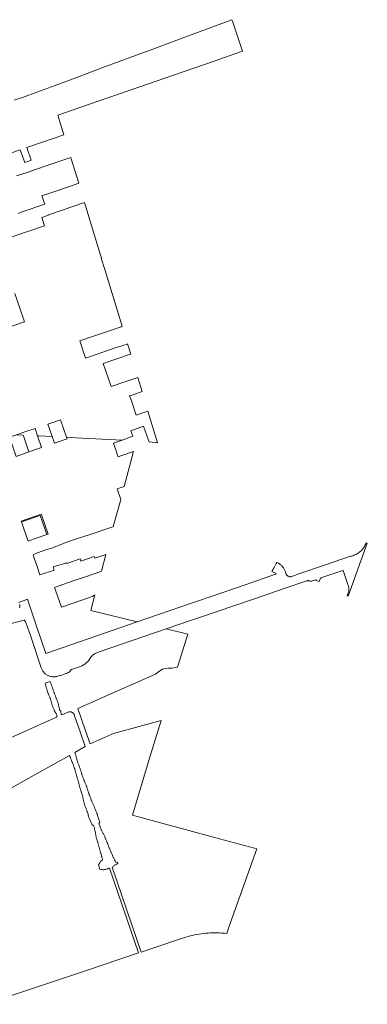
# Model space of a CAD drawing. Header units: metres. Extents: x 264602 to 266104, y 576172 to 577637.
# Tile 2 of 2: x 265589 to 266104, y 576176 to 577637. Entities that reach past the tile are written whole.
import ezdxf

# ---------------------------------------------------------------- set-up
doc = ezdxf.new("R2010")
doc.units = ezdxf.units.M
doc.layers.add('B-WE-KG-GRENS_KADASTRAAL-G', color=252, linetype='KG-KADASTRAAL', lineweight=18)
doc.styles.get("Standard").update_dxf_attribs({"font": 'arial.ttf'})
doc.linetypes.add('KG-KADASTRAAL', pattern='A,5.5,-2,["K",Standard,S=1.8,R=0,X=0,Y=-0.9],-2,5.5,-2,[5,NLCS.shx,S=0.75,R=0,X=0,Y=0],-2', length=19)

msp = doc.modelspace()

# ---------------------------------------------------------------- linework, layer by layer
at = {"layer": 'B-WE-KG-GRENS_KADASTRAAL-G', "ltscale": 0.5}
for points in [[(265576.5, 577439.1), (265589.7, 577443.6), (265596.2, 577424.7), (265605.7, 577428), (265599.2, 577446.9), (265620.9, 577454.3), (265639.8, 577460.9), (265654.3, 577465.8), (265645.5, 577494.8), (265692.1, 577511.2), (265875.4, 577574.3), (265919, 577589.7), (265904, 577634.1), (265903.2, 577636.5), (265865.6, 577622.5), (265829.6, 577609.1), (265791.8, 577595), (265760.6, 577583.4), (265712.2, 577565.4), (265671.9, 577550.4), (265636.1, 577537.1), (265630.7, 577535.1), (265614.4, 577529), (265592.8, 577520.9), (265580.5, 577517)], [(265586.3, 577349.2), (265591, 577350.8), (265591, 577350.8), (265625.9, 577362.9), (265621.7, 577375.1), (265640.7, 577381.6), (265662.4, 577389.1), (265676.2, 577393.9), (265665.1, 577430.2), (265664.4, 577432.3), (265651.2, 577427.8), (265632.3, 577421.3), (265610.6, 577413.8), (265601.1, 577410.5), (265584.1, 577404.7)], [(265583.8, 577020.5), (265592.6, 577023.6), (265596.5, 577024.9), (265611.5, 577030.1), (265615.3, 577019.1), (265617.2, 577019), (265636.8, 577018.1), (265630.4, 577036.6), (265649.3, 577043.1), (265658.3, 577017), (265671.8, 577016.4), (265740.8, 577012.9), (265756.4, 577018.5), (265753.5, 577026.7), (265772.5, 577033.3), (265779.7, 577012.5), (265780.5, 577010.1), (265789.8, 577009.3), (265792.9, 577009), (265778.8, 577055.9), (265761.5, 577050), (265754.3, 577070.9), (265751.7, 577078.3), (265755.4, 577079.6), (265770.1, 577084.8), (265763.8, 577105.7), (265746, 577099.6), (265724.2, 577092.1), (265712.5, 577126.4), (265734.2, 577133.8), (265753.1, 577140.3), (265753.4, 577140.4), (265748.8, 577155.5), (265748, 577155.2), (265729, 577149), (265705.3, 577140.9), (265686.4, 577134.5), (265677.7, 577159.9), (265696.7, 577166.4), (265720.3, 577174.6), (265739.1, 577181), (265740.8, 577181.6), (265715.2, 577266), (265709.3, 577282.9), (265709.9, 577283.2), (265708.8, 577287), (265684.9, 577365.1), (265672.2, 577360.8), (265650.4, 577353.3), (265631.5, 577346.8), (265631.6, 577346.5), (265621.5, 577343), (265625.5, 577330.9), (265600.8, 577322.4), (265596, 577320.8), (265590.3, 577318.9), (265573.3, 577313)], [(265581.6, 577230.1), (265595.9, 577188.5), (265577, 577182)], [(265583.4, 576988.7), (265602.3, 576995.2), (265621.3, 577001.7), (265615.3, 577019.1), (265617.2, 577019), (265636.8, 577018.1), (265640.2, 577008.2), (265659.1, 577014.7), (265658.3, 577017), (265671.8, 577016.4), (265740.8, 577012.9), (265728, 577008.3), (265729.4, 577003.8), (265731.1, 576998.5), (265733, 576993.3), (265734.9, 576988.2), (265740.3, 576990), (265753.2, 576994.4), (265757.7, 576996), (265743.7, 576944.1), (265733.1, 576940.4), (265738.5, 576924.7), (265728, 576885.9), (265727.6, 576884.5), (265726.7, 576884.2), (265688.6, 576871.5), (265688.2, 576871.4), (265668.7, 576864.9), (265668.5, 576864.8), (265668.5, 576864.7), (265655.5, 576860.2), (265648.8, 576857.6), (265647.3, 576857.1), (265636.5, 576852.6), (265629.2, 576850.3), (265629, 576850.3), (265615.4, 576845.4), (265608.7, 576842.5), (265609.3, 576840.6), (265610.2, 576837.7), (265613.5, 576828.2), (265618.6, 576812.8), (265639.8, 576820.1), (265638.2, 576824.7), (265658.4, 576830.9), (265658.8, 576829.6), (265678.5, 576836.5), (265679.6, 576833.4), (265699.4, 576840.3), (265700.4, 576837.5), (265716.5, 576843.2), (265709.8, 576818.5), (265707.4, 576817.6), (265687.6, 576810.7), (265667.8, 576803.8), (265640.5, 576794.2), (265650.7, 576765), (265678.1, 576774.3), (265697.8, 576781.5), (265697.5, 576782.4), (265700.4, 576783.4), (265694, 576759.9), (265763, 576743), (265627.5, 576696.2), (265613.6, 576737), (265600.1, 576776.7), (265587.7, 576772.1)], [(265587.7, 576772.1), (265600.1, 576776.7), (265613.6, 576737), (265627.5, 576696.2), (265763, 576743), (265843.7, 576771), (265853.8, 576774.5), (265922.9, 576798.3), (265969.4, 576814.4), (265962.6, 576817.8), (265966, 576823.8), (265969.2, 576829.6), (265970.2, 576831.4), (265971.2, 576830.9), (265972.2, 576830.4), (265973.1, 576829.8), (265974, 576829.2), (265974.8, 576828.5), (265975.7, 576827.8), (265976.6, 576827), (265977.4, 576826.1), (265978.2, 576825.2), (265979, 576824.2), (265979.7, 576823.2), (265980.3, 576822.2), (265980.9, 576821.1), (265982.2, 576818.2), (265983.7, 576814.1), (265983.9, 576813.6), (265984.2, 576813.1), (265984.5, 576812.7), (265984.9, 576812.3), (265985.4, 576811.9), (265985.8, 576811.6), (265986.3, 576811.3), (265986.9, 576810.9), (265987.5, 576810.6), (265988.1, 576810.4), (265988.8, 576810.2), (265989.5, 576810.1), (265990.1, 576810.1), (265990.8, 576810.2), (265991.5, 576810.3), (265992.1, 576810.6), (266002.7, 576814.2), (266040.4, 576827.1), (266079.3, 576840.4), (266080.8, 576840.8), (266082.4, 576841.3), (266083.9, 576841.9), (266085.4, 576842.6), (266086.9, 576843.2), (266088.3, 576844), (266089.7, 576844.8), (266091.1, 576845.7), (266092.4, 576846.6), (266093.7, 576847.6), (266094.8, 576848.6), (266095.8, 576849.6), (266096.7, 576850.6), (266097.6, 576851.7), (266098.4, 576852.9), (266099.2, 576854.1), (266099.9, 576855.3), (266100.6, 576856.6), (266101.2, 576857.9), (266101.7, 576859.2), (266102.1, 576860.5), (266104.1, 576859.9), (266075.7, 576781.4), (266074.2, 576781.9), (266076.4, 576787.5), (266076.4, 576787.7), (266076.6, 576788.7), (266076.8, 576789.8), (266076.8, 576790.8), (266076.8, 576791.9), (266076.8, 576793), (266076.6, 576794.2), (266076.3, 576795.3), (266076, 576796.5), (266075.6, 576797.6), (266075.2, 576798.8), (266068.6, 576818.1), (266068.5, 576818.3), (266068.4, 576818.7), (266068.2, 576819.1), (266068, 576819.5), (266049.8, 576813.3), (266036.7, 576808.8), (266035.7, 576808.5), (266035.1, 576808.2), (266034.9, 576807.9), (266033.6, 576805.3), (266032.8, 576802.9), (266028.4, 576804.3), (266028.5, 576804.5), (266028.5, 576804.8), (266028.4, 576805.1), (266028.2, 576805.3), (266028, 576805.5), (266027.7, 576805.6), (266027.4, 576805.6), (266022.3, 576803.8), (266021.5, 576803.7), (266020.8, 576803.6), (266020.1, 576803.6), (266019.4, 576803.7), (266018.6, 576803.8), (266016.4, 576804.2), (266015.9, 576804.3), (266015.3, 576804.3), (266014.8, 576804.2), (266014.2, 576804.1), (266012.8, 576803.6), (266011.3, 576803.1), (265983.7, 576793.5), (265934, 576776.5), (265856.7, 576750), (265842.2, 576745), (265805.8, 576732.6), (265706.7, 576698.6), (265700.6, 576696.2), (265699.8, 576695.9), (265699, 576695.4), (265698.2, 576694.9), (265697.5, 576694.4), (265696.8, 576693.8), (265696.2, 576693.1), (265695.6, 576692.4), (265695.1, 576691.7), (265693.4, 576689.1), (265691.7, 576686.7), (265690.7, 576685.5), (265689.7, 576684.3), (265688.6, 576683.2), (265687.5, 576682.2), (265686.3, 576681.2), (265685.1, 576680.3), (265683.8, 576679.5), (265682.6, 576678.7), (265681.3, 576678.1), (265680, 576677.5), (265678.7, 576677), (265677.4, 576676.5), (265670, 576674.1), (265666.1, 576672.6), (265665.8, 576672.5), (265665.4, 576672.3), (265665.1, 576672), (265664.8, 576671.8), (265662.9, 576669.5), (265662.4, 576669), (265661.9, 576668.5), (265661.3, 576668.1), (265660.7, 576667.8), (265660, 576667.5), (265658.1, 576666.8), (265657, 576666.4), (265649.8, 576663.8), (265648.1, 576663.4), (265644.8, 576662.4), (265643.7, 576662.2), (265642.5, 576661.9), (265641.4, 576661.8), (265640.2, 576661.7), (265639, 576661.6), (265637.9, 576661.7), (265636.7, 576661.7), (265635.5, 576661.9), (265634.3, 576662.2), (265633.1, 576662.6), (265631.9, 576663), (265630.8, 576663.5), (265629.7, 576664), (265628.6, 576664.7), (265627.7, 576665.3), (265626.8, 576666), (265625.9, 576666.7), (265625.1, 576667.5), (265624.4, 576668.4), (265623.7, 576669.3), (265623, 576670.2), (265622.5, 576671.2), (265620.7, 576675.2), (265605.1, 576721.3), (265597.8, 576742.4), (265597.8, 576742.4), (265597.4, 576743.2), (265597, 576743.8), (265596.6, 576744.5), (265596.1, 576745), (265595.3, 576745.7), (265498.4, 576720.6)], [(265588.6, 576763.8), (265588.9, 576765.5), (265589, 576766.2), (265589, 576767), (265589, 576767.8), (265588.8, 576768.6), (265588.6, 576769.3)], [(265588.6, 576769.3), (265588.8, 576768.6), (265589, 576767.8), (265589, 576767), (265589, 576766.2), (265588.9, 576765.5), (265588.6, 576763.8)], [(265498.4, 576720.6), (265595.3, 576745.7), (265596.1, 576745), (265596.6, 576744.5), (265597, 576743.8), (265597.4, 576743.2), (265597.8, 576742.4), (265605.1, 576721.3), (265620.7, 576675.2), (265622.5, 576671.2), (265623, 576670.2), (265623.7, 576669.3), (265624.4, 576668.4), (265625.1, 576667.5), (265625.9, 576666.7), (265626.8, 576666), (265627.7, 576665.3), (265628.6, 576664.7), (265629.7, 576664), (265630.8, 576663.5), (265631.9, 576663), (265633.1, 576662.6), (265634.3, 576662.2), (265635.5, 576661.9), (265636.7, 576661.7), (265637.9, 576661.7), (265639, 576661.6), (265640.2, 576661.7), (265641.4, 576661.8), (265642.5, 576661.9), (265643.7, 576662.2), (265644.8, 576662.4), (265648.1, 576663.4), (265649.8, 576663.8), (265657, 576666.4), (265658.1, 576666.8), (265660, 576667.5), (265660.7, 576667.8), (265661.3, 576668.1), (265661.9, 576668.5), (265662.4, 576669), (265662.9, 576669.5), (265664.8, 576671.8), (265665.1, 576672), (265665.4, 576672.3), (265665.8, 576672.5), (265666.1, 576672.6), (265670, 576674.1), (265677.4, 576676.5), (265678.7, 576677), (265680, 576677.5), (265681.3, 576678.1), (265682.6, 576678.7), (265683.8, 576679.5), (265685.1, 576680.3), (265686.3, 576681.2), (265687.5, 576682.2), (265688.6, 576683.2), (265689.7, 576684.3), (265690.7, 576685.5), (265691.7, 576686.7), (265693.4, 576689.1), (265695.1, 576691.7), (265695.6, 576692.4), (265696.2, 576693.1), (265696.8, 576693.8), (265697.5, 576694.4), (265698.2, 576694.9), (265699, 576695.4), (265699.8, 576695.9), (265700.6, 576696.2), (265706.7, 576698.6), (265805.8, 576732.6), (265838.2, 576724.7), (265822.9, 576675.8), (265814.1, 576674.4), (265808.7, 576674.4), (265804.3, 576674.2), (265800.3, 576672.9), (265796.5, 576670.4), (265790.1, 576665.7), (265732, 576639.9), (265675, 576614.6), (265686.3, 576581.7), (265693.1, 576562), (265724.3, 576576), (265727.7, 576577.6), (265798.4, 576597), (265781.2, 576541.1), (265756, 576456.5), (265877.6, 576423.3), (265936.6, 576407.3), (265940.5, 576406.2), (265898.9, 576290.2), (265895.6, 576280.9), (265893.1, 576281.1), (265890.6, 576281.4), (265888.1, 576281.5), (265884.8, 576281.7), (265881.4, 576281.8), (265878.1, 576281.8), (265874.7, 576281.8), (265871.4, 576281.7), (265868, 576281.5), (265864.7, 576281.2), (265861.4, 576280.9), (265858, 576280.5), (265854.7, 576280), (265851.4, 576279.4), (265848.1, 576278.8), (265844.9, 576278.1), (265841.6, 576277.3), (265838.4, 576276.5), (265835.1, 576275.6), (265831.9, 576274.6), (265828.8, 576273.6), (265825.6, 576272.5), (265791.9, 576261), (265768.6, 576253.2), (265725.9, 576379.1), (265726.8, 576379.5), (265727, 576379.6), (265727.6, 576380.2), (265728.4, 576381), (265729.2, 576381.7), (265730, 576382.5), (265731, 576382.9), (265732, 576383), (265732.8, 576383.7), (265733.6, 576384.5), (265734.3, 576385.3), (265734, 576386), (265733.8, 576386.7), (265731.3, 576386.1), (265730.8, 576387), (265730.4, 576388), (265730.2, 576388.4), (265730, 576388.9), (265729.9, 576389.1), (265729.5, 576389.8), (265729.2, 576390.4), (265729.1, 576390.7), (265728.6, 576391.6), (265728.2, 576392.5), (265727.8, 576393.4), (265727.4, 576394.3), (265726.9, 576395.2), (265726.5, 576396.1), (265726.1, 576397.1), (265725.7, 576398), (265725.3, 576398.9), (265724.9, 576399.8), (265724.5, 576400.8), (265724.1, 576401.7), (265723.8, 576402.6), (265723.4, 576403.5), (265723, 576404.4), (265722.6, 576405.4), (265722.2, 576406.3), (265721.8, 576407.2), (265721.4, 576408.1), (265721, 576409), (265720.6, 576410), (265720.2, 576410.9), (265719.9, 576411.8), (265719.5, 576412.8), (265719.2, 576413.7), (265718.8, 576414.6), (265718.5, 576415.6), (265718.1, 576416.5), (265717.7, 576417.4), (265717.4, 576418.4), (265717, 576419.3), (265716.6, 576420.2), (265716.3, 576421.2), (265715.9, 576422.1), (265715.5, 576423), (265715.2, 576424), (265714.8, 576424.9), (265714.3, 576425.8), (265713.8, 576426.7), (265713.3, 576427.6), (265712.9, 576428.5), (265712.4, 576429.4), (265711.9, 576430.3), (265711.5, 576431.2), (265711, 576432.1), (265710.6, 576433), (265710.1, 576433.9), (265709.7, 576434.8), (265709.3, 576435.7), (265709, 576436.6), (265708.6, 576437.6), (265708.2, 576438.5), (265707.9, 576439.4), (265707.4, 576440.3), (265707.1, 576441.3), (265706.7, 576442.2), (265706.4, 576443.2), (265706, 576444.1), (265707.6, 576445.7), (265707.3, 576446.6), (265706.9, 576447.6), (265706.6, 576448.5), (265706.2, 576449.4), (265706, 576450.4), (265705.9, 576450.6), (265704.6, 576454.2), (265704.3, 576455.3), (265704.1, 576456.1), (265704.1, 576457.2), (265703.7, 576458.1), (265702.4, 576460.8), (265701.9, 576461.7), (265701.6, 576462.7), (265701.3, 576463.6), (265700.9, 576464.5), (265700.6, 576465.5), (265700.3, 576466.4), (265700, 576467.4), (265699.6, 576468.3), (265699.2, 576469.2), (265698.8, 576470.1), (265698.3, 576471.1), (265697.9, 576472), (265697.5, 576472.9), (265697, 576473.8), (265696.6, 576474.7), (265696.2, 576475.6), (265695.8, 576476.5), (265695.5, 576477.5), (265695.1, 576478.4), (265694.8, 576479.3), (265694.4, 576480.3), (265694, 576481.2), (265693.6, 576482.1), (265693.3, 576483.1), (265692.9, 576484), (265692.6, 576484.9), (265692.2, 576485.9), (265691.9, 576486.8), (265691.6, 576487.8), (265691.2, 576488.7), (265690.9, 576489.7), (265690.6, 576490.6), (265690.3, 576491.5), (265690, 576492.5), (265689.6, 576493.4), (265689.3, 576494.4), (265689, 576495.3), (265688.7, 576496.3), (265688.4, 576497.2), (265688.1, 576498.2), (265687.8, 576499.1), (265687.4, 576500.1), (265687.1, 576501), (265686.7, 576502), (265686.3, 576502.9), (265685.9, 576503.8), (265685.5, 576504.7), (265685.1, 576505.7), (265684.8, 576506.6), (265684.4, 576507.5), (265684, 576508.4), (265683.6, 576509.3), (265683.2, 576510.3), (265682.8, 576511.2), (265682.5, 576512.1), (265682.2, 576513.1), (265681.9, 576514.1), (265681.6, 576515), (265681.4, 576516), (265681.1, 576516.9), (265680.8, 576517.9), (265680.5, 576518.9), (265680.2, 576519.8), (265679.9, 576520.8), (265679.6, 576521.7), (265679.3, 576522.7), (265679, 576523.6), (265678.6, 576524.6), (265678.3, 576525.5), (265678, 576526.5), (265677.6, 576527.4), (265677.3, 576528.3), (265676.9, 576529.3), (265676.5, 576530.2), (265676.2, 576531.1), (265675.8, 576532.1), (265675.4, 576533), (265675.1, 576533.9), (265674.7, 576534.9), (265674.4, 576535.8), (265674.2, 576536.8), (265673.9, 576537.7), (265673.6, 576538.7), (265673.3, 576539.6), (265673.1, 576540.6), (265672.8, 576541.6), (265672.6, 576542.6), (265672.4, 576543.6), (265672.2, 576544.6), (265671.9, 576545.5), (265671.5, 576546.4), (265671.2, 576547.4), (265670.9, 576548.3), (265670.6, 576549.3), (265670.5, 576549.5), (265686, 576558.1), (265678.4, 576580), (265669.7, 576605.4), (265669.3, 576606.1), (265669, 576606.7), (265668.5, 576607.2), (265668, 576607.8), (265667.5, 576608.2), (265666.9, 576608.6), (265666.3, 576609), (265665.7, 576609.3), (265665, 576609.5), (265664.3, 576609.6), (265663.6, 576609.7), (265662.9, 576609.7), (265662.1, 576609.7), (265661.4, 576609.5), (265660.8, 576609.3), (265651.3, 576605.1), (265650.2, 576605.8), (265649.9, 576610.9), (265648.8, 576611.6), (265648, 576612.4), (265647.8, 576613.4), (265647.6, 576614.3), (265647.4, 576615.3), (265647.2, 576616.3), (265646.9, 576617.3), (265646.7, 576618.3), (265646.5, 576619.3), (265646.3, 576620.2), (265646.1, 576621.2), (265645.8, 576622.2), (265645.5, 576623.1), (265645.1, 576624.1), (265644.8, 576625), (265644.4, 576625.9), (265644.1, 576626.9), (265643.7, 576627.8), (265643.4, 576628.8), (265643, 576629.7), (265642.7, 576630.6), (265642.3, 576631.6), (265641.9, 576632.5), (265641.6, 576633.4), (265641.3, 576634.4), (265640.9, 576635.3), (265640.6, 576636.3), (265640.2, 576637.2), (265639.9, 576638.1), (265639.5, 576639.1), (265639.2, 576640), (265638.9, 576641), (265638.5, 576641.9), (265638.2, 576642.8), (265637.9, 576643.8), (265637.5, 576644.7), (265637.2, 576645.7), (265636.9, 576646.6), (265636.6, 576647.6), (265636.2, 576648.5), (265635.9, 576649.4), (265635.6, 576650.3), (265635.2, 576651.2), (265634.8, 576652.2), (265634.5, 576653.1), (265634.1, 576654), (265633.9, 576654.5), (265626.5, 576652), (265626.6, 576651.5), (265626.9, 576650.6), (265627.2, 576649.7), (265627.4, 576648.7), (265627.6, 576647.7), (265627.9, 576646.7), (265628.2, 576645.8), (265628.5, 576644.8), (265628.8, 576643.9), (265629, 576642.9), (265629.3, 576641.9), (265629.6, 576641), (265629.9, 576640), (265630.2, 576639.1), (265630.5, 576638.1), (265630.9, 576637.2), (265631.3, 576636.3), (265631.7, 576635.3), (265632.1, 576634.4), (265632.4, 576633.5), (265632.8, 576632.6), (265633.2, 576631.6), (265633.5, 576630.7), (265633.9, 576629.8), (265634.2, 576628.8), (265634.5, 576627.9), (265634.8, 576626.9), (265635.1, 576626), (265635.4, 576625), (265635.7, 576624), (265636, 576623.1), (265636.3, 576622.1), (265636.5, 576621.2), (265636.8, 576620.2), (265637.1, 576619.2), (265637.4, 576618.3), (265637.8, 576617.3), (265638.1, 576616.4), (265638.5, 576615.5), (265638.9, 576614.6), (265639.3, 576613.6), (265639.7, 576612.7), (265640.1, 576611.8), (265640.5, 576610.9), (265640.9, 576610), (265641.4, 576609.1), (265642.8, 576607.2), (265644.2, 576603.2), (265643.8, 576602.5), (265643.4, 576601.6), (265590.6, 576578.2), (265526, 576549.4)], [(265525.1, 576468.5), (265622.6, 576522.8), (265662.6, 576545.1), (265662.9, 576544.5), (265663.2, 576543.6), (265663.6, 576542.7), (265664, 576541.8), (265664.3, 576540.8), (265664.7, 576539.9), (265665.1, 576539), (265665.4, 576538), (265665.8, 576537.1), (265666.2, 576536.2), (265666.5, 576535.2), (265666.9, 576534.3), (265667.3, 576533.4), (265667.6, 576532.4), (265668, 576531.5), (265668.3, 576530.6), (265668.7, 576529.6), (265669, 576528.7), (265669.3, 576527.7), (265669.6, 576526.8), (265670, 576525.8), (265670.3, 576524.9), (265670.6, 576523.9), (265670.9, 576523), (265671.2, 576522), (265671.5, 576521.1), (265671.7, 576520.1), (265672, 576519.1), (265672.3, 576518.2), (265672.6, 576517.2), (265672.8, 576516.3), (265673.1, 576515.3), (265673.4, 576514.3), (265673.7, 576513.4), (265674, 576512.4), (265674.2, 576511.5), (265674.5, 576510.5), (265674.8, 576509.5), (265675.1, 576508.6), (265675.4, 576507.6), (265675.6, 576506.6), (265675.8, 576505.7), (265676.1, 576504.7), (265676.3, 576503.7), (265676.6, 576502.7), (265676.8, 576501.8), (265677, 576500.8), (265677.3, 576499.8), (265677.5, 576498.8), (265677.8, 576497.9), (265678.1, 576496.9), (265678.4, 576496), (265678.7, 576495), (265679, 576494.1), (265679.3, 576493.1), (265679.7, 576492.2), (265680, 576491.2), (265680.3, 576490.3), (265680.6, 576489.3), (265681, 576488.4), (265681.3, 576487.4), (265681.6, 576486.5), (265681.8, 576485.5), (265682, 576484.5), (265682.3, 576483.6), (265682.5, 576482.6), (265682.7, 576481.6), (265682.9, 576480.6), (265683, 576479.6), (265683.2, 576478.6), (265683.4, 576477.6), (265683.6, 576476.6), (265683.8, 576475.6), (265684.1, 576474.7), (265684.4, 576473.7), (265684.6, 576472.7), (265684.9, 576471.8), (265685.3, 576470.9), (265685.7, 576469.9), (265686, 576469), (265686.4, 576468.1), (265686.7, 576467.1), (265687.1, 576466.2), (265687.5, 576465.3), (265687.8, 576464.3), (265688.2, 576463.4), (265688.5, 576462.4), (265688.9, 576461.5), (265689.2, 576460.6), (265689.6, 576459.6), (265690, 576458.7), (265690.3, 576457.8), (265690.7, 576456.8), (265690.4, 576456.2), (265690.1, 576455.6), (265690.7, 576453.7), (265691.1, 576452.8), (265691.7, 576451.9), (265692.3, 576451), (265692.7, 576450.1), (265694.3, 576446.6), (265694.8, 576445.6), (265695.2, 576444.6), (265695.5, 576443.7), (265695.8, 576442.8), (265696.2, 576441.8), (265698.3, 576441.5), (265698.6, 576440.5), (265698.9, 576439.6), (265699.2, 576438.6), (265699.5, 576437.6), (265699.7, 576436.7), (265699.9, 576435.7), (265700.2, 576434.7), (265700.4, 576433.7), (265700.6, 576432.7), (265700.8, 576431.8), (265701, 576430.8), (265701.2, 576429.8), (265701.3, 576428.8), (265701.5, 576427.8), (265701.6, 576426.8), (265701.8, 576425.7), (265701.9, 576424.7), (265702, 576423.7), (265702.3, 576422.8), (265702.6, 576421.8), (265702.9, 576420.9), (265703.2, 576419.9), (265703.5, 576418.9), (265703.8, 576418), (265704.1, 576417), (265704.4, 576416.1), (265704.6, 576415.1), (265704.9, 576414.2), (265705.2, 576413.2), (265705.5, 576412.2), (265705.8, 576411.3), (265706.1, 576410.3), (265706.4, 576409.4), (265706.7, 576408.4), (265707, 576407.4), (265707.2, 576406.5), (265707.5, 576405.5), (265707.8, 576404.6), (265708.1, 576403.6), (265708.3, 576402.6), (265708.6, 576401.7), (265708.8, 576400.7), (265709.1, 576399.7), (265709.3, 576398.8), (265709.6, 576397.8), (265709.9, 576396.8), (265710.1, 576395.8), (265710.4, 576394.9), (265710.6, 576393.9), (265710.9, 576392.9), (265711.1, 576392), (265711.4, 576391), (265711.6, 576390), (265711.7, 576389.7), (265711.5, 576389.6), (265710.5, 576389.2), (265710.1, 576389), (265709.6, 576388.8), (265708.7, 576388.3), (265708.1, 576387.1), (265707.5, 576385.8), (265706.8, 576384.6), (265706.2, 576383.3), (265705.8, 576382.5), (265707.4, 576376.2), (265707.9, 576376.1), (265709, 576375.9), (265710.1, 576375.8), (265711.2, 576375.6), (265712.3, 576375.5), (265713.1, 576375.4), (265713.4, 576375.4), (265714.4, 576375.7), (265714.6, 576375.7), (265715.4, 576375.9), (265716.3, 576376.2), (265717.3, 576376.5), (265718.3, 576376.7), (265719.2, 576377), (265720.2, 576377.3), (265721.1, 576377.6), (265722.1, 576377.8), (265764.8, 576252), (265684.6, 576225.1), (265537.5, 576175.8)]]:
    msp.add_lwpolyline(points, dxfattribs=at)
for points in [[(265583.4, 576988.7), (265573.7, 577017.1), (265583.8, 577020.5), (265593.8, 577020.1), (265595.2, 577016), (265602.3, 576995.2), (265583.4, 576988.7)], [(265621, 576901.8), (265631.2, 576873.4), (265628.8, 576872.6), (265619, 576901.1), (265591.2, 576891.5), (265590.9, 576892.5), (265620.7, 576902.7), (265621, 576901.8)], [(265628.8, 576872.6), (265614.9, 576867.7), (265601.2, 576863), (265594.8, 576881.1), (265591.2, 576891.5), (265619, 576901.1), (265628.8, 576872.6)]]:
    msp.add_lwpolyline(points, close=True, dxfattribs=at)

doc.saveas('drawing.dxf')
